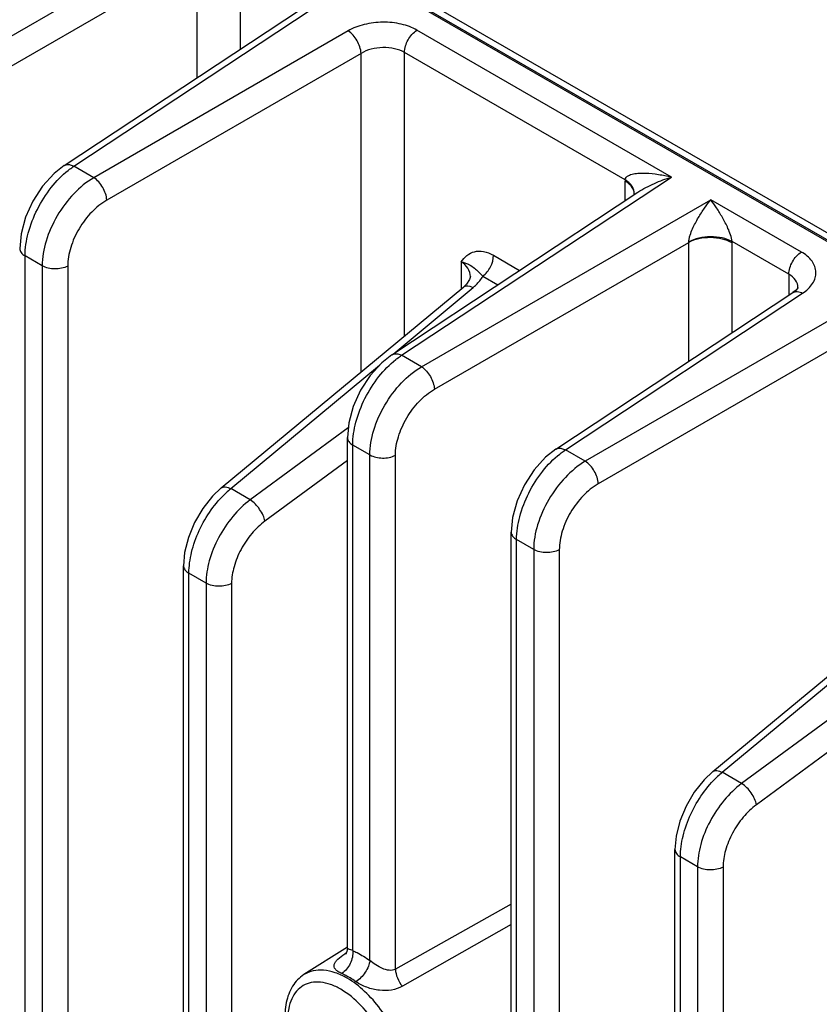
# Model space of a CAD drawing. Header units: inches. Extents: x 0 to 34, y 0 to 22.
# Tile 20 of 137: x 1.5 to 2.8, y 15.3 to 16.9. Entities that reach past the tile are written whole.
import ezdxf

# ---------------------------------------------------------------- set-up
doc = ezdxf.new("R2010")
doc.units = ezdxf.units.IN
doc.header["$LTSCALE"] = 1.87
doc.header["$MEASUREMENT"] = 0
doc.layers.get('0').update_dxf_attribs({"linetype": 'CONTINUOUS'})

msp = doc.modelspace()

# ---------------------------------------------------------------- linework, layer by layer
at = {"color": 7, "linetype": 'CONTINUOUS'}
for p, q in [((1.8559, 17.0243), (3.4923, 16.0794)), ((1.8599, 17.0247), (3.4947, 16.0807)), ((1.7318, 16.9901), (1.3235, 16.7543)), ((1.7527, 16.954), (1.3443, 16.7182)), ((1.7527, 16.7628), (1.7527, 16.954)), ((1.8224, 16.8089), (1.8224, 16.9555)), ((1.5392, 16.6217), (1.9201, 16.8735)), ((1.5548, 16.6208), (1.9356, 16.8725)), ((1.9949, 16.8382), (1.5865, 16.6024)), ((2.5143, 16.6034), (2.1056, 16.8393)), ((2.0158, 16.8021), (1.6074, 16.5663)), ((2.0158, 16.2902), (2.0158, 16.8021)), ((2.0855, 16.3481), (2.0855, 16.8036)), ((2.4397, 16.5991), (2.0855, 16.8036)), ((1.5865, 16.6024), (1.5548, 16.6208)), ((2.0809, 16.317), (2.5143, 16.6034)), ((2.4397, 16.5653), (2.4397, 16.5969)), ((2.0654, 16.3179), (2.4603, 16.579)), ((2.4544, 16.5771), (2.4541, 16.5748)), ((2.4544, 16.5771), (2.4544, 16.5771)), ((2.1127, 16.2987), (2.5774, 16.567)), ((2.7229, 16.4829), (2.5774, 16.567)), ((2.1336, 16.2625), (2.5419, 16.4983)), ((2.5419, 16.3071), (2.5419, 16.4983)), ((2.7027, 16.4472), (2.6116, 16.4998)), ((2.6117, 16.3532), (2.6117, 16.4976)), ((1.4763, 14.5847), (1.4763, 16.4766)), ((1.5038, 16.4608), (1.4763, 16.4766)), ((2.1766, 16.4672), (2.1766, 16.4237)), ((2.2285, 16.4777), (2.2704, 16.4535)), ((1.5038, 16.4608), (1.5038, 14.5688)), ((1.5448, 16.4603), (1.5448, 14.5683)), ((2.1913, 16.4434), (2.1913, 16.4434)), ((2.2113, 16.444), (2.2352, 16.4302)), ((2.7027, 16.4472), (2.7027, 16.4134)), ((1.7913, 16.1039), (2.1806, 16.427)), ((2.0672, 16.3191), (2.1958, 16.4259)), ((2.7174, 16.426), (2.7174, 16.4261)), ((2.3285, 16.166), (2.7093, 16.4178)), ((2.344, 16.1651), (2.7248, 16.4168)), ((2.7841, 16.3825), (2.3758, 16.1468)), ((2.805, 16.3464), (2.3966, 16.1106)), ((2.1127, 16.2987), (2.0809, 16.317)), ((1.8066, 16.1028), (2.0453, 16.301)), ((1.9953, 16.2006), (1.8377, 16.0848)), ((1.9938, 15.3647), (1.9938, 16.1849)), ((2.0024, 15.3607), (2.0024, 16.1729)), ((2.03, 16.157), (2.0024, 16.1729)), ((2.03, 15.3449), (2.03, 16.157)), ((2.071, 15.331), (2.071, 16.1565)), ((2.3758, 16.1468), (2.344, 16.1651)), ((1.9938, 16.148), (1.8615, 16.0507)), ((1.8377, 16.0848), (1.8066, 16.1028)), ((2.2569, 14.141), (2.2569, 16.033)), ((2.2655, 14.129), (2.2655, 16.021)), ((2.293, 16.0051), (2.2655, 16.021)), ((2.293, 16.0051), (2.293, 14.1131)), ((2.3341, 16.0046), (2.3341, 14.1127)), ((1.7307, 14.8026), (1.7307, 15.979)), ((1.7394, 14.7906), (1.7394, 15.9669)), ((1.7669, 15.951), (1.7394, 15.9669)), ((2.5806, 15.6482), (2.9698, 15.9713)), ((1.7669, 15.951), (1.7669, 14.7747)), ((1.8079, 15.9506), (1.8079, 14.7743)), ((2.5958, 15.6471), (2.8345, 15.8453)), ((2.7845, 15.7449), (2.6269, 15.6291)), ((2.783, 15.6923), (2.6507, 15.595)), ((2.6269, 15.6291), (2.5958, 15.6471)), ((2.5199, 14.3469), (2.5199, 15.5233)), ((2.5286, 14.3349), (2.5286, 15.5112)), ((2.5561, 15.4953), (2.5286, 15.5112)), ((2.5561, 15.4953), (2.5561, 14.319)), ((2.5971, 15.4949), (2.5971, 14.3186)), ((2.2569, 15.4354), (2.071, 15.331)), ((2.2569, 15.4024), (2.0821, 15.3034)), ((1.9938, 15.3665), (1.924, 15.3221)), ((1.9907, 15.3561), (1.9923, 15.3572)), ((1.9916, 15.3555), (1.9908, 15.3542))]:
    msp.add_line(p, q, dxfattribs=at)
at = {"color": 3, "linetype": 'CONTINUOUS'}
msp.add_line((1.8839, 17.022), (3.6865, 15.9812), dxfattribs=at)
at = {"color": 7, "linetype": 'CONTINUOUS'}
for points in [[(1.5392, 16.6217), (1.5229, 16.6089), (1.5043, 16.5885), (1.4888, 16.5647), (1.4771, 16.5388), (1.4698, 16.5121), (1.4676, 16.4887)], [(2.1913, 16.4434), (2.1901, 16.4386), (2.1851, 16.4313), (2.1806, 16.427)], [(2.7174, 16.4261), (2.7172, 16.4255), (2.7143, 16.4217), (2.7093, 16.4178)], [(2.0654, 16.318), (2.049, 16.3051), (2.0305, 16.2847), (2.015, 16.2609), (2.0032, 16.235), (1.996, 16.2083), (1.9938, 16.1849)], [(2.3285, 16.1661), (2.3121, 16.1532), (2.2935, 16.1328), (2.278, 16.109), (2.2663, 16.0831), (2.259, 16.0564), (2.2569, 16.033)], [(1.7913, 16.1039), (1.7775, 16.0907), (1.7616, 16.0707), (1.7484, 16.0484), (1.7386, 16.0245), (1.7325, 16.0001), (1.7307, 15.979)], [(2.5806, 15.6482), (2.5667, 15.635), (2.5508, 15.6151), (2.5377, 15.5927), (2.5278, 15.5688), (2.5217, 15.5444), (2.5199, 15.5233)], [(1.9938, 15.3647), (1.9931, 15.3592), (1.9916, 15.3555)]]:
    msp.add_lwpolyline(points, dxfattribs=at)
for centre, radius, start, end in [((2.513, 16.5969), 0.0733, 178.3068, 180.0073), ((2.4153, 16.5596), 0.0464, 56.5633, 58.3606), ((2.4364, 16.5776), 0.018, 351.1692, 358.2207), ((2.514, 16.4997), 0.028, 357.0615, 358.7921), ((2.5346, 16.4976), 0.077, 0.0071, 1.6488), ((2.1851, 16.4215), 0.00711, 119.1353, 129.4576), ((1.9013, 15.9871), 0.1495, 129.3114, 133.1338), ((2.6905, 15.5314), 0.1495, 129.3114, 133.1338), ((2.0604, 15.2475), 0.1291, 122.7163, 123.1843), ((1.99, 15.3685), 0.0123, 272.8372, 279.8688)]:
    msp.add_arc(centre, radius, start, end, dxfattribs=at)
for points, knots in [([(2.1056, 16.8393), (2.0978, 16.8438), (2.0797, 16.8503), (2.0506, 16.8533), (2.0213, 16.8497), (2.0029, 16.8429), (1.9949, 16.8382)], [0, 0, 0, 0, 0.235223, 0.495805, 0.758657, 1, 1, 1, 1]), ([(2.0158, 16.8021), (2.0155, 16.8092), (2.0104, 16.8231), (2.001, 16.8345), (1.9949, 16.8382)], [0, 0, 0, 0, 0.499993, 1, 1, 1, 1]), ([(2.0855, 16.8036), (2.0855, 16.8106), (2.0902, 16.8244), (2.0996, 16.8356), (2.1056, 16.8393)], [0, 0, 0, 0, 0.497764, 1, 1, 1, 1]), ([(2.0855, 16.8036), (2.0806, 16.8064), (2.0691, 16.8105), (2.0508, 16.8121), (2.0323, 16.8096), (2.0208, 16.8051), (2.0158, 16.8021)], [0, 0, 0, 0, 0.234663, 0.494648, 0.757521, 1, 1, 1, 1]), ([(1.4763, 16.4766), (1.4763, 16.489), (1.4804, 16.515), (1.4949, 16.5523), (1.5166, 16.5867), (1.5354, 16.6062), (1.5455, 16.6141)], [0, 0, 0, 0, 0.233861, 0.492646, 0.755358, 1, 1, 1, 1]), ([(1.5392, 16.6217), (1.5397, 16.6221), (1.542, 16.6233), (1.5447, 16.6236), (1.5466, 16.6234)], [0, 0, 0, 0, 0.238971, 1, 1, 1, 1]), ([(1.5455, 16.6141), (1.5463, 16.6147), (1.5493, 16.6171), (1.5524, 16.6192), (1.5548, 16.6208)], [0, 0, 0, 0, 0.255274, 1, 1, 1, 1]), ([(1.5466, 16.6234), (1.5472, 16.6234), (1.5501, 16.6229), (1.5528, 16.6218), (1.5548, 16.6208)], [0, 0, 0, 0, 0.23075, 1, 1, 1, 1]), ([(2.4397, 16.5991), (2.4398, 16.6005), (2.441, 16.6032), (2.4446, 16.6058), (2.4487, 16.6075), (2.4548, 16.609), (2.4628, 16.6098), (2.4763, 16.6098), (2.4936, 16.6079), (2.5073, 16.6051), (2.5143, 16.6034)], [0, 0, 0, 0, 0.053008, 0.106382, 0.162502, 0.220981, 0.342825, 0.469213, 0.730552, 1, 1, 1, 1]), ([(1.5865, 16.6024), (1.5748, 16.5955), (1.5525, 16.5769), (1.5265, 16.5418), (1.5088, 16.5023), (1.5038, 16.4741), (1.5038, 16.4608)], [0, 0, 0, 0, 0.240848, 0.503701, 0.764549, 1, 1, 1, 1]), ([(1.6074, 16.5663), (1.6072, 16.5734), (1.6021, 16.5873), (1.5926, 16.5987), (1.5865, 16.6024)], [0, 0, 0, 0, 0.499993, 1, 1, 1, 1]), ([(2.4487, 16.5897), (2.4481, 16.5904), (2.4454, 16.5932), (2.4422, 16.5954), (2.4397, 16.5969)], [0, 0, 0, 0, 0.234717, 1, 1, 1, 1]), ([(2.4488, 16.5915), (2.4482, 16.5921), (2.4459, 16.5947), (2.4431, 16.5968), (2.4409, 16.5983)], [0, 0, 0, 0, 0.23719, 1, 1, 1, 1]), ([(2.4603, 16.579), (2.4687, 16.5845), (2.4864, 16.5936), (2.5049, 16.6005), (2.5143, 16.6034)], [0, 0, 0, 0, 0.506788, 1, 1, 1, 1]), ([(2.4536, 16.5813), (2.4534, 16.5821), (2.4523, 16.5851), (2.4504, 16.5879), (2.4487, 16.5897)], [0, 0, 0, 0, 0.237206, 1, 1, 1, 1]), ([(2.4536, 16.5827), (2.4534, 16.5835), (2.4523, 16.5867), (2.4504, 16.5896), (2.4488, 16.5915)], [0, 0, 0, 0, 0.237816, 1, 1, 1, 1]), ([(1.6074, 16.5663), (1.5985, 16.5612), (1.5817, 16.5473), (1.562, 16.5211), (1.5486, 16.4915), (1.5448, 16.4703), (1.5448, 16.4603)], [0, 0, 0, 0, 0.241335, 0.504201, 0.764795, 1, 1, 1, 1]), ([(2.542, 16.4991), (2.542, 16.5009), (2.5426, 16.5047), (2.5446, 16.5118), (2.5492, 16.5232), (2.557, 16.5378), (2.5669, 16.5532), (2.5739, 16.5626), (2.5774, 16.5669)], [0, 0, 0, 0, 0.070209, 0.144469, 0.287326, 0.547409, 0.78323, 1, 1, 1, 1]), ([(2.6116, 16.4998), (2.6113, 16.5035), (2.6093, 16.5107), (2.604, 16.5237), (2.5965, 16.5381), (2.5872, 16.5534), (2.5806, 16.5627), (2.5774, 16.567)], [0, 0, 0, 0, 0.146888, 0.291393, 0.552186, 0.786474, 1, 1, 1, 1]), ([(2.6117, 16.4976), (2.6067, 16.5004), (2.5953, 16.5046), (2.577, 16.5067), (2.5586, 16.505), (2.547, 16.501), (2.5419, 16.4983)], [0, 0, 0, 0, 0.236231, 0.49784, 0.760619, 1, 1, 1, 1]), ([(2.6116, 16.4998), (2.6067, 16.5025), (2.5952, 16.5063), (2.577, 16.508), (2.5586, 16.5059), (2.547, 16.5019), (2.542, 16.4991)], [0, 0, 0, 0, 0.234148, 0.495593, 0.759416, 1, 1, 1, 1]), ([(1.4676, 16.4887), (1.4676, 16.4864), (1.4697, 16.4813), (1.4738, 16.4781), (1.4763, 16.4766)], [0, 0, 0, 0, 0.449251, 1, 1, 1, 1]), ([(2.1766, 16.4672), (2.1793, 16.4709), (2.1852, 16.478), (2.1979, 16.4847), (2.2135, 16.4847), (2.2235, 16.4805), (2.2285, 16.4777)], [0, 0, 0, 0, 0.234023, 0.460895, 0.706924, 1, 1, 1, 1]), ([(2.7027, 16.4472), (2.7027, 16.4542), (2.7074, 16.4681), (2.7169, 16.4792), (2.7229, 16.4829)], [0, 0, 0, 0, 0.497765, 1, 1, 1, 1]), ([(2.7248, 16.4168), (2.7311, 16.4209), (2.7394, 16.4284), (2.7454, 16.4411), (2.7467, 16.4505), (2.7449, 16.4599), (2.7382, 16.4722), (2.7294, 16.4792), (2.7229, 16.4829)], [0, 0, 0, 0, 0.271477, 0.389246, 0.500189, 0.611092, 0.72876, 1, 1, 1, 1]), ([(2.1913, 16.4434), (2.1913, 16.448), (2.1885, 16.4579), (2.1809, 16.4647), (2.1766, 16.4672)], [0, 0, 0, 0, 0.482708, 1, 1, 1, 1]), ([(2.1766, 16.4672), (2.1805, 16.4665), (2.1875, 16.4644), (2.1961, 16.4588), (2.2037, 16.452), (2.2087, 16.447), (2.2113, 16.444)], [0, 0, 0, 0, 0.282745, 0.503373, 0.71509, 1, 1, 1, 1]), ([(2.2113, 16.444), (2.2165, 16.448), (2.2246, 16.4585), (2.2285, 16.4713), (2.2285, 16.4777)], [0, 0, 0, 0, 0.51014, 1, 1, 1, 1]), ([(1.5448, 16.4603), (1.5386, 16.457), (1.5242, 16.4544), (1.5099, 16.4573), (1.5038, 16.4608)], [0, 0, 0, 0, 0.502229, 1, 1, 1, 1]), ([(2.1958, 16.4259), (2.1974, 16.4272), (2.2033, 16.4325), (2.2084, 16.4389), (2.2113, 16.444)], [0, 0, 0, 0, 0.263998, 1, 1, 1, 1]), ([(2.7174, 16.4261), (2.7174, 16.4301), (2.7142, 16.4391), (2.7069, 16.4448), (2.7027, 16.4472)], [0, 0, 0, 0, 0.456859, 1, 1, 1, 1]), ([(2.1816, 16.4277), (2.1825, 16.4282), (2.1873, 16.4296), (2.1923, 16.4277), (2.1958, 16.4259)], [0, 0, 0, 0, 0.202666, 1, 1, 1, 1]), ([(2.7093, 16.4178), (2.7113, 16.4191), (2.717, 16.4202), (2.7222, 16.4182), (2.7248, 16.4168)], [0, 0, 0, 0, 0.446276, 1, 1, 1, 1]), ([(2.0024, 16.1729), (2.0024, 16.1852), (2.0065, 16.2112), (2.021, 16.2485), (2.0428, 16.2829), (2.0615, 16.3024), (2.0717, 16.3103)], [0, 0, 0, 0, 0.233861, 0.492646, 0.755358, 1, 1, 1, 1]), ([(2.0654, 16.318), (2.0659, 16.3183), (2.0681, 16.3195), (2.0708, 16.3198), (2.0727, 16.3196)], [0, 0, 0, 0, 0.238971, 1, 1, 1, 1]), ([(2.0717, 16.3103), (2.0724, 16.3109), (2.0754, 16.3133), (2.0786, 16.3154), (2.0809, 16.317)], [0, 0, 0, 0, 0.255274, 1, 1, 1, 1]), ([(2.0727, 16.3196), (2.0734, 16.3196), (2.0762, 16.3191), (2.079, 16.318), (2.0809, 16.317)], [0, 0, 0, 0, 0.23075, 1, 1, 1, 1]), ([(2.03, 16.157), (2.03, 16.1703), (2.035, 16.1985), (2.0527, 16.2381), (2.0787, 16.2731), (2.1009, 16.2917), (2.1127, 16.2987)], [0, 0, 0, 0, 0.235451, 0.496299, 0.759152, 1, 1, 1, 1]), ([(2.1127, 16.2987), (2.1187, 16.2949), (2.1282, 16.2835), (2.1333, 16.2696), (2.1336, 16.2625)], [0, 0, 0, 0, 0.500007, 1, 1, 1, 1]), ([(2.071, 16.1565), (2.071, 16.1665), (2.0748, 16.1877), (2.0882, 16.2173), (2.1079, 16.2435), (2.1247, 16.2574), (2.1336, 16.2625)], [0, 0, 0, 0, 0.235205, 0.495798, 0.758665, 1, 1, 1, 1]), ([(1.9938, 16.1849), (1.9938, 16.1826), (1.9958, 16.1775), (2, 16.1743), (2.0024, 16.1729)], [0, 0, 0, 0, 0.449251, 1, 1, 1, 1]), ([(2.3285, 16.1661), (2.329, 16.1664), (2.3312, 16.1676), (2.3339, 16.1679), (2.3358, 16.1677)], [0, 0, 0, 0, 0.238971, 1, 1, 1, 1]), ([(2.3358, 16.1677), (2.3365, 16.1677), (2.3393, 16.1672), (2.3421, 16.1661), (2.344, 16.1651)], [0, 0, 0, 0, 0.23075, 1, 1, 1, 1]), ([(2.03, 16.157), (2.036, 16.1535), (2.0504, 16.1506), (2.0648, 16.1532), (2.071, 16.1565)], [0, 0, 0, 0, 0.497771, 1, 1, 1, 1]), ([(2.2655, 16.021), (2.2655, 16.0333), (2.2696, 16.0593), (2.2841, 16.0966), (2.3058, 16.131), (2.3246, 16.1505), (2.3348, 16.1584)], [0, 0, 0, 0, 0.233861, 0.492646, 0.755358, 1, 1, 1, 1]), ([(2.3348, 16.1584), (2.3355, 16.159), (2.3385, 16.1614), (2.3416, 16.1635), (2.344, 16.1651)], [0, 0, 0, 0, 0.255274, 1, 1, 1, 1]), ([(2.3758, 16.1468), (2.364, 16.1398), (2.3418, 16.1212), (2.3158, 16.0862), (2.2981, 16.0466), (2.293, 16.0184), (2.293, 16.0051)], [0, 0, 0, 0, 0.240848, 0.503701, 0.764549, 1, 1, 1, 1]), ([(2.3966, 16.1106), (2.3964, 16.1177), (2.3913, 16.1316), (2.3818, 16.143), (2.3758, 16.1468)], [0, 0, 0, 0, 0.499993, 1, 1, 1, 1]), ([(1.7913, 16.1039), (1.7931, 16.1053), (1.7989, 16.1064), (1.8039, 16.1042), (1.8066, 16.1028)], [0, 0, 0, 0, 0.42027, 1, 1, 1, 1]), ([(2.3966, 16.1106), (2.3877, 16.1055), (2.3709, 16.0916), (2.3513, 16.0654), (2.3379, 16.0358), (2.3341, 16.0147), (2.3341, 16.0046)], [0, 0, 0, 0, 0.241335, 0.504201, 0.764795, 1, 1, 1, 1]), ([(1.7394, 15.9669), (1.7394, 15.9782), (1.7428, 16.0018), (1.7551, 16.0363), (1.7739, 16.0688), (1.7902, 16.0879), (1.7991, 16.0962)], [0, 0, 0, 0, 0.231272, 0.486683, 0.749126, 1, 1, 1, 1]), ([(1.8377, 16.0848), (1.8274, 16.0771), (1.8082, 16.0583), (1.7859, 16.0249), (1.771, 15.9885), (1.7669, 15.9631), (1.7669, 15.951)], [0, 0, 0, 0, 0.248373, 0.511059, 0.767832, 1, 1, 1, 1]), ([(1.8615, 16.0507), (1.8609, 16.0539), (1.8586, 16.0605), (1.8515, 16.0727), (1.8438, 16.081), (1.8377, 16.0848)], [0, 0, 0, 0, 0.228433, 0.492286, 1, 1, 1, 1]), ([(1.8615, 16.0507), (1.8537, 16.045), (1.8392, 16.031), (1.8223, 16.006), (1.811, 15.9787), (1.8079, 15.9597), (1.8079, 15.9506)], [0, 0, 0, 0, 0.248752, 0.511439, 0.768011, 1, 1, 1, 1]), ([(2.2569, 16.033), (2.2569, 16.0307), (2.2589, 16.0256), (2.2631, 16.0224), (2.2655, 16.021)], [0, 0, 0, 0, 0.449251, 1, 1, 1, 1]), ([(2.3341, 16.0046), (2.3279, 16.0013), (2.3135, 15.9987), (2.2991, 16.0016), (2.293, 16.0051)], [0, 0, 0, 0, 0.502229, 1, 1, 1, 1]), ([(1.7307, 15.979), (1.7307, 15.9767), (1.7327, 15.9716), (1.7369, 15.9683), (1.7394, 15.9669)], [0, 0, 0, 0, 0.449247, 1, 1, 1, 1]), ([(1.8079, 15.9506), (1.8017, 15.9473), (1.7873, 15.9447), (1.7729, 15.9475), (1.7669, 15.951)], [0, 0, 0, 0, 0.502229, 1, 1, 1, 1]), ([(2.5806, 15.6482), (2.5823, 15.6496), (2.5881, 15.6507), (2.5931, 15.6486), (2.5958, 15.6471)], [0, 0, 0, 0, 0.42027, 1, 1, 1, 1]), ([(2.5286, 15.5112), (2.5286, 15.5225), (2.532, 15.5461), (2.5443, 15.5806), (2.5631, 15.6131), (2.5794, 15.6322), (2.5883, 15.6405)], [0, 0, 0, 0, 0.231272, 0.486683, 0.749126, 1, 1, 1, 1]), ([(2.6269, 15.6291), (2.6166, 15.6214), (2.5974, 15.6026), (2.5751, 15.5692), (2.5603, 15.5328), (2.5561, 15.5074), (2.5561, 15.4953)], [0, 0, 0, 0, 0.248373, 0.511059, 0.767832, 1, 1, 1, 1]), ([(2.6507, 15.595), (2.6502, 15.5982), (2.6478, 15.6049), (2.6407, 15.6171), (2.633, 15.6253), (2.6269, 15.6291)], [0, 0, 0, 0, 0.228433, 0.492286, 1, 1, 1, 1]), ([(2.6507, 15.595), (2.6429, 15.5893), (2.6284, 15.5753), (2.6115, 15.5503), (2.6003, 15.523), (2.5971, 15.504), (2.5971, 15.4949)], [0, 0, 0, 0, 0.248752, 0.511439, 0.768011, 1, 1, 1, 1]), ([(2.5199, 15.5233), (2.5199, 15.521), (2.522, 15.5159), (2.5262, 15.5127), (2.5286, 15.5112)], [0, 0, 0, 0, 0.449247, 1, 1, 1, 1]), ([(2.5971, 15.4949), (2.5909, 15.4916), (2.5766, 15.489), (2.5622, 15.4919), (2.5561, 15.4953)], [0, 0, 0, 0, 0.502229, 1, 1, 1, 1]), ([(2.0024, 15.3607), (2.0031, 15.3536), (1.9998, 15.3392), (1.9907, 15.3275), (1.9847, 15.3238)], [0, 0, 0, 0, 0.505456, 1, 1, 1, 1]), ([(2.0024, 15.3607), (2.0002, 15.3614), (1.9974, 15.3623), (1.9945, 15.3635), (1.9938, 15.3643), (1.9938, 15.3647)], [0, 0, 0, 0, 0.708654, 0.895963, 1, 1, 1, 1]), ([(2.0024, 15.3607), (2.0048, 15.3597), (2.0143, 15.3552), (2.0234, 15.3495), (2.03, 15.3449)], [0, 0, 0, 0, 0.238999, 1, 1, 1, 1]), ([(1.9847, 15.3238), (1.9826, 15.3247), (1.9789, 15.3267), (1.9745, 15.3303), (1.9723, 15.3344), (1.9725, 15.3388), (1.9748, 15.343), (1.9803, 15.349), (1.9857, 15.3529), (1.9898, 15.3556)], [0, 0, 0, 0, 0.157247, 0.278162, 0.371975, 0.4586, 0.557997, 0.680371, 1, 1, 1, 1]), ([(2.03, 15.3449), (2.0296, 15.3417), (2.0277, 15.335), (2.0211, 15.3226), (2.0134, 15.3144), (2.0074, 15.3107)], [0, 0, 0, 0, 0.229612, 0.491529, 1, 1, 1, 1]), ([(2.071, 15.331), (2.068, 15.3293), (2.0603, 15.3282), (2.0496, 15.3319), (2.0394, 15.3376), (2.033, 15.3423), (2.03, 15.3449)], [0, 0, 0, 0, 0.227424, 0.476519, 0.741511, 1, 1, 1, 1]), ([(1.9934, 15.3164), (1.9873, 15.3199), (1.9751, 15.3257), (1.9564, 15.33), (1.9389, 15.3291), (1.9285, 15.3249), (1.924, 15.3221)], [0, 0, 0, 0, 0.290537, 0.549604, 0.782082, 1, 1, 1, 1]), ([(2.071, 15.331), (2.0711, 15.3262), (2.0736, 15.3162), (2.0788, 15.3074), (2.0821, 15.3034)], [0, 0, 0, 0, 0.477338, 1, 1, 1, 1]), ([(1.924, 15.3221), (1.9167, 15.3174), (1.9038, 15.3039), (1.8941, 15.2767), (1.8927, 15.2455), (1.8989, 15.2121), (1.9117, 15.1784), (1.9303, 15.1466), (1.9534, 15.1189), (1.9716, 15.1039), (1.9811, 15.0978)], [0, 0, 0, 0, 0.099247, 0.205151, 0.322488, 0.452179, 0.590922, 0.732801, 0.871054, 1, 1, 1, 1]), ([(1.9961, 15.318), (1.9951, 15.3186), (1.9914, 15.3206), (1.9876, 15.3225), (1.9847, 15.3238)], [0, 0, 0, 0, 0.255869, 1, 1, 1, 1]), ([(2.0595, 15.0875), (2.0664, 15.0911), (2.0792, 15.1032), (2.0889, 15.1295), (2.0901, 15.1614), (2.0832, 15.1968), (2.0689, 15.2328), (2.0483, 15.2666), (2.0232, 15.2953), (2.0035, 15.3105), (1.9934, 15.3164)], [0, 0, 0, 0, 0.086704, 0.185387, 0.302122, 0.435714, 0.580441, 0.728289, 0.870652, 1, 1, 1, 1]), ([(2.0074, 15.3107), (2.0064, 15.3114), (2.0027, 15.3139), (1.9989, 15.3163), (1.9961, 15.318)], [0, 0, 0, 0, 0.25519, 1, 1, 1, 1]), ([(1.9833, 15.2985), (1.978, 15.3016), (1.9675, 15.3066), (1.9513, 15.3105), (1.9361, 15.3101), (1.9225, 15.3052), (1.9115, 15.2959), (1.9036, 15.283), (1.8989, 15.267), (1.8968, 15.2413), (1.9032, 15.2057), (1.9215, 15.1642), (1.9483, 15.1276), (1.9712, 15.1083), (1.9833, 15.1013)], [0, 0, 0, 0, 0.060441, 0.114539, 0.163175, 0.208604, 0.254031, 0.302673, 0.356752, 0.417205, 0.555452, 0.7086, 0.861744, 1, 1, 1, 1]), ([(1.9884, 15.0986), (1.9936, 15.0959), (2.0039, 15.0917), (2.0195, 15.089), (2.0341, 15.0906), (2.0468, 15.0964), (2.057, 15.1063), (2.0642, 15.1197), (2.0682, 15.1358), (2.0695, 15.1614), (2.0626, 15.1964), (2.0442, 15.2371), (2.0177, 15.2728), (1.9952, 15.2916), (1.9833, 15.2985)], [0, 0, 0, 0, 0.058581, 0.111019, 0.158571, 0.203687, 0.249561, 0.299146, 0.354338, 0.415826, 0.555466, 0.708992, 0.861925, 1, 1, 1, 1]), ([(2.0821, 15.3034), (2.0768, 15.3004), (2.0645, 15.2963), (2.0448, 15.2962), (2.0251, 15.3009), (2.0127, 15.3069), (2.0074, 15.3107)], [0, 0, 0, 0, 0.231368, 0.482345, 0.747629, 1, 1, 1, 1])]:
    msp.add_open_spline(points, degree=3, knots=knots, dxfattribs=at)
for points in [[(2.4544, 16.5771), (2.4544, 16.579), (2.4542, 16.5809), (2.4536, 16.5827)], [(2.4544, 16.5764), (2.4544, 16.5781), (2.4541, 16.5797), (2.4536, 16.5813)]]:
    msp.add_open_spline(points, degree=3, dxfattribs=at)

doc.saveas('drawing.dxf')
